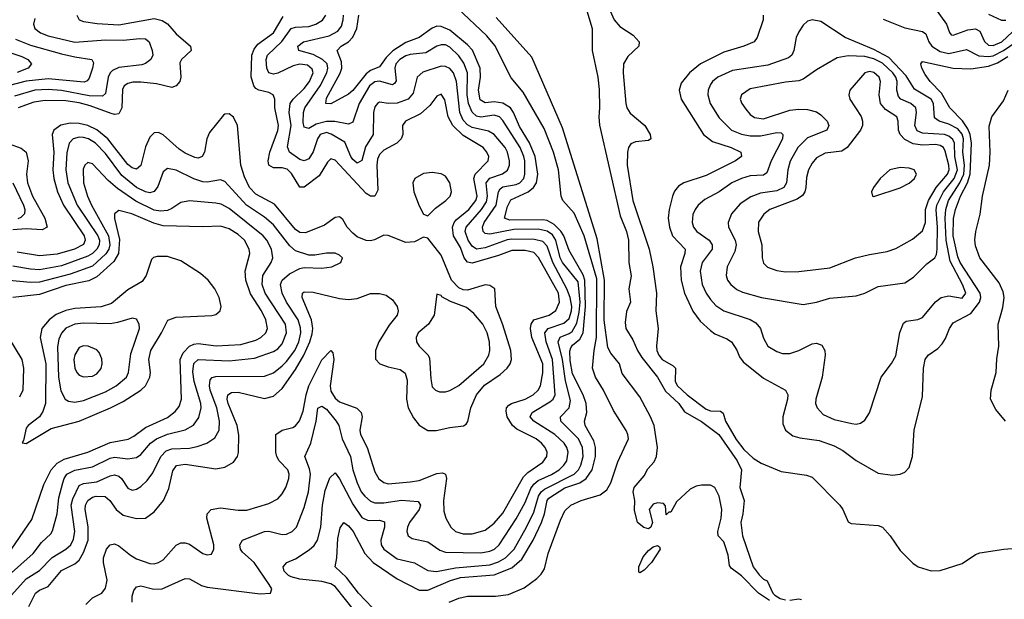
# Model space of a CAD drawing. Header units: inches. Extents: x 501365 to 657855, y 482276 to 547543.
# Tile 25 of 256: x 521781 to 526241, y 491282 to 493910. Entities that reach past the tile are written whole.
import ezdxf

# ---------------------------------------------------------------- set-up
doc = ezdxf.new("R2010")
doc.units = ezdxf.units.IN
doc.header["$MEASUREMENT"] = 0
doc.layers.add('A5429', color=7, linetype='Continuous')

msp = doc.modelspace()

# ---------------------------------------------------------------- linework, layer by layer
at = {"layer": 'A5429', "color": 5}
for points, elevation in [([(524322.6, 494042.6), (524373.8, 493870), (524374, 493770), (524399.5, 493650), (524405.8, 493594.2), (524407.7, 493510), (524404, 493470), (524407.5, 493432.5), (524500.3, 493020.3), (524529.1, 492950), (524539, 492910), (524540.3, 492810), (524551.4, 492748.6), (524540.2, 492690), (524547.3, 492630), (524530, 492588), (524523.1, 492536.9), (524526, 492510), (524558.5, 492458.5), (524579.6, 492410), (524598.8, 492378.8), (524670.1, 492290.1), (524706.2, 492226.2), (524766, 492170), (524792.1, 492132.1), (524870, 492088.3), (524947.6, 492030), (525031.2, 491910), (525050.2, 491870), (525043.2, 491790), (525062.6, 491730), (525057.3, 491670), (525047.9, 491630), (525055.3, 491570), (525103.2, 491430), (525130, 491393.4), (525150, 491374), (525166.1, 491366.1), (525193.1, 491310), (525201.6, 491301.6), (525226.4, 491286.4), (525250, 491280.6)], 1660), ([(524430.1, 494010), (524474.2, 493910), (524498.9, 493878.9), (524559.5, 493839.5), (524587.1, 493810), (524586.2, 493790), (524536.1, 493743.9), (524516.6, 493710), (524513.9, 493670), (524527.3, 493530), (524531.6, 493510), (524546, 493486), (524613.2, 493430), (524636.3, 493390), (524639.6, 493370), (524630, 493362), (524570, 493356.4), (524550, 493347.3), (524538.4, 493330), (524533.6, 493310), (524533, 493250), (524558.3, 493090), (524631.9, 492870), (524649, 492789), (524665.7, 492670), (524662.9, 492590), (524673.3, 492510), (524665.1, 492430), (524667.5, 492410), (524675.5, 492390), (524690.8, 492370), (524740.9, 492340.9), (524751.8, 492330), (524749.7, 492270), (524760.8, 492250), (524803.9, 492210), (524890, 492144.9), (524910, 492136.5), (524955.2, 492135.2), (524966.8, 492126.8), (524978.1, 492090), (525026.7, 492006.7), (525060.9, 491960.9), (525102.7, 491922.7), (525140.4, 491900.4), (525230, 491861.4), (525345, 491845), (525370, 491836.6), (525496.2, 491710), (525510.1, 491690), (525533.5, 491633.5), (525546.7, 491626.7), (525670, 491616.6), (525690, 491608.8), (525724.5, 491570), (525770, 491503.2), (525826.3, 491446.3), (525850.3, 491430), (525910, 491411.9), (525950, 491412.9), (526050, 491445), (526110, 491485.4), (526130, 491493.7), (526239.5, 491510), (526370, 491519.7)], 1680), ([(523725.9, 491270), (523770, 491287.6), (523810, 491296), (523936.3, 491296.3), (523995.8, 491304.2), (524065.5, 491334.5), (524123.2, 491376.8), (524143.1, 491396.9), (524158.7, 491421.3), (524175.2, 491490), (524230, 491641.1), (524250, 491684.2), (524277.2, 491710), (524324.5, 491730), (524410, 491756.2), (524440.5, 491779.5), (524459.4, 491810), (524490, 491906.1), (524538.8, 492010), (524536.2, 492030), (524527.7, 492047.7), (524470, 492137.9), (524425.7, 492230), (524389.2, 492290), (524374.9, 492330), (524382.8, 492410), (524394.4, 492470), (524395.2, 492735.2), (524338.1, 492930), (524292.5, 493032.5), (524241.2, 493090), (524233.7, 493110), (524221.2, 493230), (524198.8, 493310), (524157.2, 493417.2), (524061.8, 493581.8), (524006.7, 493646.7), (523933.1, 493793.1), (523896.7, 493836.7), (523763.2, 493963.2)], 1680), ([(525925.5, 493965.5), (525979.6, 493890), (525992.2, 493852.2), (526001.1, 493841.1), (526010, 493839.6), (526076.3, 493863.7), (526110, 493869.1), (526130, 493857.7), (526150.7, 493810.7), (526170, 493795), (526190, 493792.5), (526229.4, 493810), (526302.5, 493877.5)], 1760), ([(521850, 493915.3), (521842.7, 493890), (521850, 493870.4), (521875.2, 493850), (521910, 493836.6), (522030, 493809), (522170, 493818.3), (522250, 493817), (522325.6, 493825.6), (522350, 493823.2), (522367.9, 493810), (522381.2, 493770), (522383.2, 493750), (522374.9, 493730), (522350, 493711.6), (522333.8, 493706.2), (522230, 493693.9), (522200.9, 493679.1), (522190.7, 493669.3), (522181.6, 493650), (522170, 493576), (522156.2, 493563.8), (522095.4, 493564.6), (521970, 493589.7), (521910, 493593.8), (521849.8, 493590.2), (521756.7, 493563.3)], 1760), ([(522039.1, 493930), (522050.2, 493910.2), (522070, 493902.7), (522132.3, 493892.3), (522230, 493886.7), (522390, 493915), (522426.2, 493906.2), (522450.7, 493890.7), (522490, 493845.3), (522554.7, 493790), (522557.7, 493770), (522513.7, 493730), (522505.5, 493714.5), (522510.7, 493650), (522505.5, 493630), (522490, 493609.8), (522470, 493603.2), (522399.9, 493619.9), (522330, 493627.2), (522293.9, 493626.2), (522270, 493620.4), (522254.6, 493610), (522246.2, 493593.8), (522243.1, 493510), (522230, 493483.2), (522210, 493480.9), (522195.2, 493484.8), (522099.9, 493519.9), (522050, 493532.6), (521990, 493542.1), (521896.1, 493543.9), (521844.2, 493535.8), (521774.4, 493510)], 1780), ([(522081, 491259), (522110, 491289), (522152.2, 491310), (522170, 491333.1), (522176.5, 491370), (522160.5, 491450), (522160.3, 491470), (522174.2, 491510), (522190, 491528.8), (522210, 491533.9), (522230, 491524.6), (522282, 491482), (522310, 491466), (522370, 491445), (522390, 491443.9), (522410, 491449.5), (522430, 491461.9), (522490, 491528.6), (522510, 491538.8), (522530, 491539.2), (522550, 491532.2), (522610, 491490.2), (522630, 491483.9), (522650, 491487.6), (522660.8, 491510), (522660.6, 491530), (522629, 491651), (522629.5, 491670.5), (522648.7, 491690), (522690, 491696.5), (522770, 491686), (522810, 491686.9), (522910, 491716.6), (522950, 491738.4), (522970, 491760.2), (522986.5, 491790), (522999.6, 491830), (523001.1, 491850), (522995.7, 491870), (522956.7, 491910), (522945.6, 491930), (522941.7, 491950), (522941.5, 492030), (522969.7, 492050), (523018.1, 492061.9), (523030.6, 492069.4), (523048.2, 492091.8), (523064.6, 492135.4), (523078, 492210), (523090.2, 492250), (523150, 492367.9), (523190, 492411), (523199.2, 492399.2), (523203.7, 492370), (523187.9, 492250), (523190, 492226.2), (523210, 492194), (523230, 492178), (523308.3, 492148.3), (523327.8, 492130), (523332.2, 492110), (523322.2, 492050), (523324, 492030), (523354.4, 491970), (523390, 491860.3), (523408.4, 491828.4), (523430, 491811.7), (523450, 491806.2), (523550, 491814.4), (523590, 491821.1), (523670, 491852.5), (523696.4, 491856.4), (523709.5, 491849.5), (523713.8, 491830), (523700.4, 491730), (523702.1, 491682.1), (523710.9, 491650), (523733.5, 491610), (523754.6, 491590), (523790, 491579.6), (523830, 491579.4), (523890, 491596.6), (523930, 491628.4), (523970, 491672.5), (524062.7, 491837.3), (524082.7, 491857.3), (524150, 491904.8), (524169.2, 491930), (524169.9, 491950), (524161.8, 491970), (524144.5, 491990), (524119.9, 492010), (524033.4, 492053.4), (524013.8, 492070), (523989.2, 492110), (523984, 492136), (523985.6, 492150), (523996.9, 492163.1), (524009.1, 492170.9), (524070, 492190.1), (524107.1, 492210), (524128.8, 492230), (524139.5, 492250), (524151.1, 492308.9), (524151.3, 492350), (524101.2, 492470), (524094.5, 492510), (524097.2, 492530), (524110.5, 492549.5), (524178.7, 492570), (524210, 492592), (524226.1, 492630), (524221.4, 492670), (524131.4, 492831.4), (524110, 492854), (524070, 492863.6), (524010, 492863.7), (523950, 492840.9), (523830, 492806.7), (523810, 492810.3), (523793.7, 492830), (523777.1, 492877.1), (523746.3, 492930), (523741.5, 492970), (523748.2, 492990), (523757.8, 493002.2), (523815.2, 493050), (523846.8, 493090), (523852.4, 493110), (523838.7, 493190), (523843.7, 493210), (523902.3, 493270), (523905.3, 493290), (523897.5, 493310), (523880.5, 493330), (523790, 493385), (523743, 493430), (523722, 493470), (523706.3, 493546.4), (523690, 493571.8), (523670, 493564), (523638.9, 493521.1), (523596.8, 493483.2), (523528, 493450), (523514.7, 493430), (523515.7, 493390), (523508.2, 493370), (523488.8, 493350), (523430, 493318.8), (523410, 493299.2), (523401.7, 493278.3), (523398.2, 493250), (523402.5, 493137.5), (523390, 493110.8), (523370, 493109.9), (523350, 493121.9), (523210, 493273.3), (523190, 493279.8), (523175.6, 493264.4), (523137.9, 493202.1), (523070, 493151.6), (523050, 493151.2), (523012.7, 493212.7), (522992.1, 493232.1), (522970, 493237.9), (522930, 493238.7), (522909.9, 493250), (522906.8, 493270), (522914.1, 493310), (522950, 493408.4), (522953.2, 493430), (522936.4, 493510), (522936, 493550), (522928.9, 493570), (522910, 493579.9), (522864.8, 493590), (522850, 493598.1), (522841.1, 493610), (522828.6, 493651.4), (522832.4, 493750), (522843.2, 493776.8), (522860.3, 493799.7), (522930, 493850.1), (522974.7, 493925.3)], 1780), ([(522289.8, 491270), (522290, 491296), (522298.2, 491321.8), (522310, 491338.3), (522330, 491342.9), (522388.1, 491328.1), (522426, 491330), (522530, 491376.5), (522550, 491375.2), (522604.8, 491344.8), (522630, 491337.5), (522870, 491307.5), (522917.2, 491310), (522922.6, 491330), (522910.6, 491350), (522842.6, 491450), (522790, 491496.4), (522781, 491510), (522777.4, 491530), (522790, 491550.2), (522890, 491589.4), (522910, 491591.6), (522970, 491576.8), (522990, 491578.5), (523014.8, 491590), (523034.8, 491610), (523070, 491698), (523089.1, 491770), (523097.4, 491850), (523093.9, 491873.9), (523073, 491930), (523099.4, 491990), (523123.7, 492090), (523130.6, 492149.4), (523150, 492158.1), (523170, 492144.8), (523214.9, 492090), (523225.8, 492070), (523242, 492010), (523279.7, 491930), (523290, 491868.8), (523308.9, 491810), (523327.2, 491770), (523343.9, 491750), (523370, 491726.8), (523390, 491719.7), (523430, 491720.1), (523510, 491732.3), (523586.3, 491726.3), (523596.8, 491710), (523590.7, 491690), (523545.9, 491630), (523537.6, 491610), (523535, 491590), (523541.3, 491570), (523558.7, 491558.7), (523630, 491542.6), (523684.7, 491504.7), (523710, 491496.1), (523870, 491493.8), (523910, 491500.5), (523931.2, 491510), (523952.3, 491530), (524030, 491646.8), (524070, 491721.5), (524095.7, 491784.3), (524110, 491805), (524130, 491820.5), (524190, 491847.9), (524223.9, 491870), (524245.8, 491890), (524258.9, 491910), (524265, 491950), (524259.3, 491970), (524246.9, 491990), (524205.7, 492030), (524109.8, 492090), (524093.6, 492110), (524102.4, 492130), (524182.2, 492177.8), (524196.7, 492190), (524206.3, 492210), (524194.4, 492370), (524166.1, 492450), (524159, 492490), (524175, 492510), (524246, 492534), (524270, 492556.1), (524280.9, 492590), (524282.2, 492610), (524274.1, 492650), (524259, 492690), (524196.2, 492810), (524170, 492883), (524150, 492904.3), (524113.3, 492913.3), (524010, 492915.1), (523988.6, 492911.4), (523890, 492875.6), (523850, 492869.6), (523830, 492882.8), (523813.1, 492910), (523799.1, 492950), (523803.6, 492970), (523872.2, 493050), (523894.9, 493085.1), (523900.4, 493110), (523894.3, 493170), (523910, 493191.4), (523968.1, 493211.9), (523990, 493227.8), (523998.9, 493250), (524000.3, 493270), (523991, 493310), (523979.5, 493330), (523930.2, 493390.2), (523904.4, 493404.4), (523830, 493421.6), (523810, 493434.2), (523790, 493454.9), (523775.2, 493490), (523758.9, 493630), (523746.4, 493670), (523729.2, 493689.2), (523710, 493697.3), (523690, 493699), (523607.4, 493672.6), (523581.7, 493650), (523563.5, 493576.5), (523541, 493550), (523490, 493532.2), (523450.8, 493530.8), (523410, 493536.2), (523401.8, 493530), (523390, 493515.1), (523384.2, 493490), (523382, 493390), (523346.6, 493333.4), (523330, 493271.5), (523310, 493260.2), (523290, 493276.3), (523281.5, 493290), (523254.3, 493354.3), (523191.9, 493391.9), (523170, 493398.8), (523142.6, 493390), (523130.4, 493370), (523109.6, 493310.4), (523090, 493279.2), (523070, 493269.9), (523050, 493275.8), (523002.3, 493310), (522993.6, 493333.6), (523009.9, 493430), (523001.2, 493490), (523006.5, 493530), (523019.5, 493550), (523070, 493598.6), (523094.1, 493630), (523109.5, 493670), (523105.4, 493685.4), (523083.8, 493703.8), (523050, 493709), (523019.1, 493700.9), (522950, 493667.8), (522930, 493663.4), (522909.6, 493669.6), (522900.4, 493690), (522897.3, 493730), (522903.7, 493750), (522968.7, 493811.3), (523010, 493870.1), (523030, 493876.7), (523090, 493879.7), (523122, 493890), (523152.5, 493907.5), (523167.1, 493930)], 1760), ([(523297.9, 491230), (523210, 491341.1), (523190, 491352.6), (523150, 491362.8), (523050, 491374), (523010, 491384.3), (522998.4, 491390), (522979, 491410), (522974.2, 491430), (522990.6, 491449.4), (523030, 491466.7), (523092.8, 491507.2), (523114, 491526), (523129.4, 491550), (523144.6, 491610), (523152.1, 491710), (523164.6, 491775.4), (523186.4, 491833.6), (523210, 491856.4), (523230, 491828.3), (523290, 491713.4), (523330, 491654), (523359.6, 491639.6), (523410, 491640.6), (523433.6, 491633.6), (523433.8, 491610), (523417.2, 491550), (523418.9, 491530), (523430, 491509.4), (523490, 491466.1), (523570, 491448.3), (523630, 491412.4), (523669.2, 491409.2), (523754.6, 491425.4), (523910, 491438.4), (523950, 491452.2), (523981.9, 491470), (524020.1, 491510), (524076.1, 491610), (524110, 491677.3), (524131.2, 491750), (524142.9, 491770), (524158.3, 491781.7), (524292.5, 491850), (524311.7, 491870), (524322.5, 491890), (524332.7, 491930), (524330.9, 491970), (524311.7, 492010), (524231.6, 492090), (524231.2, 492110), (524270.3, 492150), (524275.9, 492184.2), (524253.1, 492273.1), (524239, 492370), (524219.4, 492450), (524228.9, 492471.1), (524270, 492487.4), (524282.9, 492497.1), (524304.9, 492535.1), (524315.9, 492584.1), (524319.2, 492630), (524310, 492721.2), (524240.2, 492810), (524229.4, 492830), (524209.5, 492910), (524194.2, 492934.2), (524170.9, 492950.9), (524130, 492960.5), (524018.6, 492958.6), (523910, 492937.9), (523890, 492941.2), (523879.6, 492950), (523877.4, 492970), (523885.2, 492990), (523939.6, 493070), (523950, 493130), (523957.2, 493142.8), (523970, 493152.7), (524030, 493163.1), (524046.8, 493170), (524063.9, 493190), (524069.6, 493210.4), (524068.7, 493270), (524065.2, 493290), (524048.1, 493330), (523970, 493453.5), (523954, 493470), (523930, 493476.8), (523870, 493468.7), (523850, 493473.5), (523830, 493490.5), (523814.6, 493530), (523808.4, 493570), (523808.8, 493670), (523793.1, 493713.1), (523770, 493747), (523730, 493785.6), (523710, 493795.8), (523690, 493796.6), (523670, 493789.9), (523620.3, 493759.7), (523550, 493752.7), (523530, 493745.6), (523503.1, 493730), (523485.4, 493710), (523479.9, 493690), (523486.4, 493633.6), (523478.9, 493621.1), (523470, 493614.7), (523410, 493631), (523390, 493628.3), (523365, 493610), (523318.7, 493530), (523290, 493445.2), (523270, 493436.2), (523208.8, 493448.8), (523170, 493448.5), (523124.2, 493435.8), (523090, 493417.1), (523070, 493422.3), (523064.7, 493444.7), (523066, 493490), (523071.9, 493510), (523142.3, 493610), (523172.3, 493670), (523177.1, 493690), (523173, 493710), (523152.8, 493730), (523110, 493752.5), (523044.8, 493770), (523040.5, 493790), (523066.2, 493810), (523183, 493837), (523222.5, 493857.5), (523239.2, 493880.8), (523246.3, 493910), (523248, 493930)], 1740), ([(523410.3, 491210), (523315, 491310), (523260.6, 491380.6), (523209.8, 491430), (523217.2, 491470), (523221.7, 491558.3), (523232.8, 491607.2), (523249.6, 491630), (523270, 491615.9), (523291.7, 491590), (523344, 491490), (523381.6, 491450), (523490, 491375.1), (523590, 491323.6), (523630, 491323.2), (523732.1, 491367.9), (523778.1, 491381.9), (523930, 491392.7), (524010, 491425.8), (524054.9, 491465.1), (524106.7, 491550), (524144.3, 491630), (524158.7, 491670), (524170.3, 491729.7), (524178.4, 491741.5), (524250, 491787.3), (524317.7, 491810), (524347.5, 491830), (524374, 491870), (524388.9, 491930), (524389.2, 491970), (524381.5, 492001.5), (524341.8, 492070), (524339.4, 492090), (524350.6, 492130), (524346.7, 492170), (524333.7, 492210), (524285.2, 492305.2), (524274.7, 492365.3), (524273.2, 492406.8), (524276.9, 492423.1), (524285, 492435), (524317.8, 492462.2), (524332.9, 492490), (524344.2, 492610), (524341.5, 492730), (524333.1, 492753.1), (524270, 492864.1), (524245, 492930), (524231.7, 492951.7), (524201.9, 492981.9), (524170, 492999.6), (524150, 493002.5), (524001.6, 493001.6), (523976.8, 493010), (523990, 493063.2), (524006.2, 493093.8), (524084.2, 493130), (524108.6, 493150), (524121.2, 493170), (524127.3, 493210), (524115.8, 493290), (524090, 493351.3), (524045.5, 493425.5), (524017.6, 493490), (524003.4, 493510), (523970, 493531.2), (523930, 493537.1), (523890, 493533.7), (523867.2, 493547.2), (523858.5, 493590), (523868.2, 493650), (523867.3, 493690), (523832.2, 493772.2), (523810, 493796.7), (523730, 493862.9), (523690, 493879.2), (523670, 493880.9), (523650, 493872.2), (523590, 493828.7), (523530, 493807.3), (523471.5, 493768.5), (523440.5, 493739.5), (523410, 493696.6), (523370, 493679.6), (523350, 493664.6), (523290, 493589), (523270, 493571.9), (523190, 493528), (523168.3, 493530), (523170, 493554.2), (523231.8, 493668.2), (523239.5, 493690), (523238.9, 493718.9), (523218.4, 493770), (523237.7, 493790), (523270.2, 493809.8), (523290, 493831.2), (523308.6, 493870), (523316.6, 493930)], 1720), ([(525177.5, 491277.5), (525127, 491310), (525050, 491388.2), (525003.1, 491423.1), (524995.8, 491435.8), (524990, 491482), (524975.6, 491530), (524970, 491543.7), (524945.1, 491570), (524942.9, 491590), (524959, 491650), (524960.9, 491690), (524950, 491749.6), (524929.7, 491789.7), (524910, 491799.3), (524870, 491800.5), (524844.7, 491795.3), (524818.4, 491781.6), (524756, 491724), (524730, 491678), (524722, 491678), (524710, 491666), (524707, 491707), (524697.2, 491717.2), (524670, 491720.4), (524650, 491713.5), (524632.9, 491690), (524647.9, 491630), (524640.3, 491610), (524630, 491602.7), (524608, 491608), (524579.7, 491630), (524565.9, 491685.9), (524567.8, 491730), (524559.6, 491770), (524564.7, 491790), (524610, 491842.4), (524626.1, 491873.9), (524654.5, 491905.5), (524665.6, 491930), (524669.9, 491970), (524655.3, 492070), (524639, 492110), (524590, 492200.5), (524510, 492306), (524497.4, 492350), (524458, 492398), (524444.4, 492424.4), (524428, 492548), (524430.2, 492730), (524397.2, 492917.2), (524239.4, 493419.4), (524100.3, 493740.3), (523939.8, 493919.8)], 1660), ([(525148.9, 493930), (525149.2, 493910), (525121, 493830), (525107.4, 493810), (525061.3, 493790), (524970, 493762.9), (524865.5, 493710), (524814.8, 493670), (524777.4, 493622.6), (524768.5, 493590), (524777, 493550), (524879, 493390), (524918.5, 493358.5), (525004, 493330), (525047.6, 493310), (525050.3, 493290), (525023.2, 493270), (524890, 493203.4), (524789.3, 493170.7), (524764.9, 493155.1), (524746.8, 493133.3), (524737.8, 493110), (524722.2, 493050), (524717.9, 493010), (524724.5, 492970), (524738.5, 492930), (524795, 492870), (524793.7, 492850), (524774.4, 492790), (524777.5, 492730), (524792.6, 492670), (524829.4, 492589.4), (524863.4, 492543.4), (524910, 492500.9), (524930, 492486), (524984, 492464), (525005.5, 492450), (525030, 492412), (525041.3, 492381.3), (525058.7, 492358.7), (525150, 492284.4), (525250.3, 492230), (525260.2, 492210), (525259.1, 492190), (525238, 492110), (525237.7, 492077.7), (525249.5, 492049.5), (525283.4, 492023.4), (525314.6, 492014.6), (525401.7, 492001.7), (525470, 491978.4), (525510, 491956.6), (525570, 491911.8), (525670, 491855), (525734.4, 491845.6), (525770, 491849.2), (525790, 491858.3), (525810, 491880.4), (525824.7, 491930), (525833, 492050), (525870, 492202), (525874.8, 492330), (525882.5, 492370), (525896.4, 492390), (525939.9, 492420.1), (525959.9, 492440.1), (525974.9, 492465.1), (525992.3, 492510), (526010, 492535.4), (526090, 492578.1), (526129.4, 492630), (526135.5, 492650), (526132.4, 492670), (526040.9, 492810), (526030, 492835), (526009.2, 492930), (526010.9, 493009.1), (526020, 493050), (526043.3, 493110), (526073.8, 493170), (526085.9, 493210), (526092.4, 493350), (526086.8, 493390), (526075.9, 493415.9), (526051.7, 493451.7), (525994.9, 493510), (525956.4, 493576.4), (525904.7, 493630), (525881.9, 493661.9), (525867.3, 493690), (525862.5, 493710), (525870, 493720.9), (526010, 493690.1), (526090, 493687.1), (526170, 493699.2), (526210, 493714.7), (526257.4, 493742.6)], 1720), ([(525691.8, 493911.8), (525790, 493872.6), (525870, 493856.6), (525885.3, 493845.3), (525899.1, 493810), (525912.9, 493790), (525950, 493765.8), (525990, 493757.2), (526070, 493775.5), (526125.7, 493745.7), (526170, 493742.6), (526190, 493746.8), (526237.6, 493770), (526295.4, 493810)], 1740), ([(526170, 493934.5), (526228.2, 493908.2), (526247.9, 493907.9)], 1780), ([(521762.3, 493822.3), (521830, 493795.4), (521970, 493755.6), (522030, 493741.2), (522108, 493730), (522114.9, 493714.9), (522110.2, 493690.2), (522095, 493645), (522086.5, 493633.5), (522072.8, 493627.2), (521910, 493641.8), (521810, 493631.4), (521729.2, 493610.8)], 1740), ([(521680.2, 493780.2), (521790, 493743.8), (521816.9, 493730), (521834.7, 493710), (521819.7, 493690), (521770, 493671.4)], 1720), ([(526247.1, 492090), (526202.4, 492142.4), (526178.6, 492190), (526181.6, 492230), (526204.8, 492310), (526207.6, 492372.4), (526216.5, 492430), (526213.7, 492530), (526234.2, 492605.8), (526240.1, 492650), (526236.1, 492676.1), (526217.2, 492717.2), (526129.9, 492830), (526110, 492885.4), (526107.6, 492912.4), (526111.5, 492950), (526131.5, 493028.5), (526142.4, 493110), (526174, 493250), (526177.1, 493310), (526172.1, 493427.9), (526185.1, 493470), (526237.7, 493542.3), (526258.9, 493590)], 1680), ([(521822.3, 491250), (521852.6, 491310), (521870, 491323.3), (521910, 491340.9), (521970, 491413.8), (522030, 491443.7), (522050, 491460.6), (522070, 491495.1), (522090.5, 491550), (522090.6, 491610.6), (522077.3, 491690), (522079.5, 491710), (522089.2, 491730.8), (522110, 491745.9), (522127.3, 491750), (522168.1, 491748.1), (522188.7, 491730), (522217.1, 491690), (522250, 491664.3), (522310, 491648.8), (522350, 491650.1), (522390, 491679.1), (522432.9, 491730), (522455.8, 491784.2), (522474.7, 491865.3), (522491.2, 491888.8), (522530, 491894.9), (522670, 491874.5), (522710, 491882.1), (522750, 491903.8), (522767.6, 491930), (522772.2, 491947.8), (522773.1, 492026.9), (522765.2, 492070), (522725.2, 492170), (522720.3, 492190), (522723, 492210), (522740.4, 492219.6), (522770, 492221.4), (522890, 492193.4), (522930, 492203.6), (522970, 492238), (523030, 492324.4), (523067.6, 492390), (523095.4, 492450), (523106, 492486), (523108.9, 492510), (523102.9, 492550), (523060.4, 492650), (523062.5, 492670), (523070, 492676.1), (523110, 492675.1), (523230, 492646), (523270, 492641), (523310, 492646), (523370, 492668.6), (523410, 492669.4), (523441.6, 492661.6), (523470, 492640.8), (523491, 492610), (523495.2, 492590), (523490.2, 492570), (523454.5, 492525.5), (523407.7, 492450), (523392.9, 492410), (523391.9, 492371.9), (523412.2, 492350), (523450, 492336.3), (523504.3, 492324.3), (523527.5, 492307.5), (523535.9, 492275.9), (523532.7, 492190), (523540.4, 492150), (523564.5, 492104.5), (523590, 492072.4), (523630, 492048.3), (523667.5, 492047.5), (523730, 492062.1), (523790.8, 492069.2), (523803.7, 492076.3), (523811.6, 492088.4), (523824.2, 492150), (523850.8, 492210), (523886.8, 492253.2), (523957.7, 492302.3), (523989, 492331), (524002.5, 492350), (524009.4, 492370), (524006.3, 492410), (523970, 492526.6), (523937.6, 492610), (523933.5, 492690), (523910, 492704.4), (523890, 492707.9), (523810, 492683.5), (523790, 492685.7), (523770, 492694.8), (523736.7, 492730), (523690, 492842.2), (523630, 492920.4), (523610, 492924.2), (523570, 492903), (523530, 492899.9), (523450, 492932.1), (523430, 492933.3), (523387.7, 492912.3), (523370, 492907.3), (523350, 492908.4), (523310, 492925.8), (523290, 492942.2), (523264.3, 492970), (523244.2, 493004.2), (523230, 493016.8), (523210, 493013.8), (523160.9, 492979.1), (523075.9, 492944.1), (523050, 492945.6), (523030, 492959.7), (522934.4, 493074.4), (522850, 493118.5), (522822, 493150), (522798.4, 493198.4), (522782.2, 493250), (522766.9, 493430), (522750, 493468.4), (522730, 493483.5), (522710, 493481.7), (522703.4, 493476.6), (522641, 493399), (522628.7, 493370), (522618.7, 493310), (522607, 493290), (522590, 493282.7), (522574.4, 493285.6), (522530, 493304.7), (522503.1, 493323.1), (522430, 493388.7), (522410, 493398.9), (522390, 493397.7), (522370, 493377.1), (522350, 493334.2), (522330, 493248.5), (522310, 493231.8), (522290, 493238.3), (522270, 493253.7), (522179.9, 493370), (522130, 493411.3), (522090, 493430.4), (522050, 493439.6), (522010, 493441), (521967.4, 493432.6), (521936, 493410), (521928.3, 493390), (521935.9, 493310), (521930.9, 493230), (521935.9, 493190), (521952.1, 493130), (521978.8, 493070), (522072.5, 492930), (522077.4, 492910), (522069.1, 492890.9), (522029.4, 492870), (521950, 492846.7), (521870, 492839.5), (521770, 492856.8)], 1820), ([(521730, 491285.9), (521810, 491375.5), (521870, 491413.5), (521927.6, 491472.4), (521989.9, 491510), (522012.1, 491530), (522025.1, 491554.9), (522031.3, 491590), (522013.9, 491710), (522021.3, 491738.7), (522050, 491797.9), (522070, 491808.1), (522130, 491815.5), (522190, 491842.2), (522210, 491846.7), (522230, 491841), (522242.1, 491830), (522270, 491786), (522290, 491777.1), (522310, 491782.2), (522330, 491793.5), (522358.5, 491821.5), (522383.4, 491856.6), (522420.7, 491930), (522444.8, 491955.2), (522470, 491965.3), (522550, 491967.7), (522585.4, 491974.6), (522629.1, 491990.9), (522665, 492015), (522684.7, 492050), (522686.4, 492090), (522673.4, 492150), (522643.9, 492230), (522640.1, 492250), (522643.1, 492276.9), (522652.3, 492287.7), (522670, 492292.2), (522890, 492293.7), (522930, 492308.5), (522970, 492341.3), (522990, 492360.1), (523026.6, 492410), (523045.5, 492450), (523054.2, 492490), (523053.2, 492513.2), (523041.6, 492550), (522989.6, 492630), (522969.5, 492670), (522961.7, 492710), (522970.3, 492729.7), (523002.7, 492757.3), (523050, 492782.7), (523070, 492787), (523150, 492783.6), (523195.3, 492790), (523236, 492810), (523242.7, 492830), (523230, 492842.7), (523210, 492851), (523170, 492851.9), (523117.4, 492842.6), (523090, 492843.1), (523030, 492862.4), (523005, 492885), (522930, 492980.4), (522890, 493014.5), (522808.2, 493070), (522710, 493176.5), (522690, 493184.1), (522630, 493173.7), (522610, 493174.8), (522570, 493189), (522490, 493228.1), (522450, 493235.3), (522430, 493219.7), (522406.3, 493153.7), (522390, 493130.6), (522370, 493125.2), (522350, 493129.2), (522310, 493149.9), (522243.3, 493203.3), (522170, 493303.5), (522124.8, 493350), (522092.6, 493370), (522070, 493376.5), (522050, 493377.6), (522023.2, 493370), (522005.3, 493350), (521993.9, 493306.1), (521990.4, 493230), (521999.1, 493170), (522040.6, 493070), (522134.8, 492930), (522141.8, 492910), (522140.7, 492890), (522130.9, 492870), (522110, 492849.7), (522090, 492838.2), (521970, 492794.4), (521870, 492776.1), (521830, 492778.8), (521750, 492793.5)], 1840), ([(521728.5, 493348.5), (521787.9, 493327.9), (521810.1, 493310), (521819.8, 493270), (521812, 493210), (521816.7, 493170), (521839.2, 493110), (521894.7, 493010), (521905, 492970), (521882.9, 492957.1), (521810, 492962.2), (521750, 492956.9)], 1780), ([(521730, 491390.1), (521842.2, 491490), (521879.8, 491540.2), (521921.1, 491578.9), (521930, 491593.4), (521950.3, 491669.7), (521957.7, 491742.3), (521975.5, 491810), (521981.6, 491830), (521994.9, 491850), (522030, 491868.4), (522110, 491882.4), (522190, 491921.6), (522210, 491926.4), (522270, 491919.2), (522310, 491925.3), (522330, 491938.9), (522373.7, 491990), (522400.5, 492010), (522450, 492031.6), (522530, 492050.6), (522567.4, 492072.6), (522592.6, 492107.4), (522603.3, 492150), (522601.4, 492170), (522571.7, 492270), (522565.8, 492314.2), (522569.2, 492350.8), (522590, 492369.6), (522730, 492363.8), (522844.2, 492375.8), (522930, 492405.4), (522950, 492418.6), (522970, 492440.8), (522989.1, 492490), (522985.3, 492530), (522892.6, 492670), (522879.2, 492710), (522882.4, 492750), (522920.5, 492810), (522927.6, 492830), (522921.5, 492870), (522899.7, 492910), (522883, 492930), (522730, 493054.7), (522693.5, 493073.5), (522670, 493079), (522550, 493089.3), (522510, 493081.8), (522470, 493053.6), (522450, 493045.6), (522418, 493042), (522390, 493046.8), (522307.2, 493087.2), (522224.3, 493144.3), (522181.1, 493181.1), (522110, 493256.8), (522090, 493262.4), (522075.3, 493250), (522068.2, 493231.8), (522069.7, 493170), (522087.6, 493110), (522105.6, 493070), (522183.8, 492930), (522189.4, 492890), (522184.1, 492870), (522171.2, 492848.8), (522110, 492792.8), (522010, 492756.1), (521870, 492720.9), (521830, 492718.9), (521732.7, 492727.3)], 1860), ([(521749.1, 493170), (521797.5, 493070), (521803.8, 493050), (521802.7, 493030), (521786.4, 493013.6), (521772.9, 493007.1)], 1760), ([(521744.4, 491510), (521835.4, 491644.6), (521890, 491803.5), (521923.2, 491870), (521950, 491899.7), (521982.5, 491917.5), (522088.9, 491950), (522190, 491993.3), (522271.7, 492008.3), (522297.9, 492022.1), (522350, 492061.2), (522450, 492107.2), (522485.6, 492134.4), (522503, 492157), (522513.8, 492190), (522507.2, 492370), (522520.8, 492399.2), (522550, 492429.7), (522570, 492439.1), (522590, 492442.1), (522671.3, 492431.3), (522783.1, 492436.9), (522850, 492456.9), (522873.6, 492470), (522895.2, 492490), (522902.9, 492510), (522895.1, 492550), (522876.5, 492590), (522826.9, 492666.9), (522805, 492730), (522802.8, 492770), (522822.8, 492850), (522820.8, 492870), (522798.5, 492910), (522770, 492936.9), (522730, 492962.1), (522690, 492973.9), (522610, 492971.1), (522430, 492976.2), (522388.3, 492988.3), (522289.5, 493030.4), (522230, 493045), (522210.2, 493029.8), (522210.8, 493009.2), (522233.2, 492913.2), (522228.1, 492850), (522206.7, 492813.3), (522130, 492744), (522093.6, 492726.4), (521990, 492704.6), (521870, 492664.4), (521750.3, 492650)], 1880), ([(521730.7, 492470), (521790.3, 492370), (521797.9, 492330), (521795.2, 492230), (521780.5, 492199.5)], 1880), ([(525270, 491278.6), (525310, 491285.3), (525321.7, 491281.7)], 1660)]:
    msp.add_lwpolyline(points, dxfattribs=dict(at, elevation=elevation))
for points, elevation in [([(525370, 493909.7), (525350, 493904), (525330, 493884.7), (525310, 493855.1), (525298, 493830), (525288.2, 493770), (525278, 493750), (525262.8, 493737.2), (525170, 493704.5), (525010, 493679.7), (524943.5, 493650), (524918.6, 493630), (524910, 493616.8), (524900.1, 493590), (524898.2, 493570), (524908.9, 493530), (524950, 493464.7), (525005.8, 493410), (525050, 493390.5), (525090, 493382.9), (525136.1, 493383.9), (525210, 493398.2), (525230, 493396.5), (525237.6, 493390), (525236.2, 493370), (525185.4, 493270), (525164.6, 493215.4), (525150, 493205.3), (525090, 493202.3), (525050, 493190.4), (525006.4, 493170), (524950, 493129.2), (524884.6, 493095.4), (524854.7, 493070), (524840.9, 493050), (524830, 493026.6), (524826.8, 492990), (524833.1, 492970), (524848.6, 492950), (524903.9, 492910), (524918, 492890), (524917, 492870), (524872.4, 492810), (524862.9, 492770), (524872.8, 492710), (524890.5, 492670.5), (524910, 492641.4), (524935, 492615), (524970.1, 492590.1), (525090.5, 492550.5), (525115.5, 492535.5), (525135.9, 492510), (525150, 492466), (525170, 492430.3), (525210, 492406), (525236.8, 492396.8), (525270, 492396.3), (525309.6, 492410), (525370, 492441.3), (525390, 492443.6), (525414.2, 492434.2), (525427.4, 492410), (525429, 492389), (525416, 492290), (525386.8, 492190), (525386.4, 492170), (525392.7, 492150), (525420.6, 492120.6), (525470, 492098.2), (525550, 492078.9), (525570, 492076.9), (525590, 492080.9), (525610, 492094), (525630, 492128), (525682.8, 492290), (525730, 492351.8), (525750, 492386.4), (525767.6, 492492.4), (525784.9, 492535.1), (525795.9, 492544.1), (525850, 492551.2), (525870, 492560.7), (525930, 492631.1), (525955.8, 492650), (525990, 492657.8), (526050, 492648.1), (526066.1, 492670), (526051.9, 492710), (525996.1, 492816.1), (525978, 492910), (525973.4, 493010), (525976.3, 493050), (525988.8, 493090), (526040.1, 493170), (526058.1, 493210), (526060.8, 493250), (526052.7, 493310), (526057, 493370), (526050, 493391.4), (526030, 493415.2), (525990, 493437.2), (525945.8, 493450), (525925.2, 493465.2), (525920.5, 493530), (525909.1, 493550), (525835, 493595), (525796, 493656), (525718.4, 493738.4), (525650, 493775.1), (525520.7, 493830), (525410, 493902.3)], 1740), ([(525533.8, 493746.2), (525483.3, 493736.7), (525390, 493683.2), (525330, 493640.2), (525310, 493632.5), (525250, 493626.7), (525090, 493596.1), (525050.2, 493570), (525044.7, 493550), (525051.8, 493530), (525070, 493504.2), (525090, 493481), (525110, 493466.7), (525150, 493461), (525270, 493499.4), (525310, 493504.9), (525350, 493503.4), (525390, 493491.8), (525410, 493478.7), (525438.5, 493450), (525446.4, 493430), (525437.7, 493410), (525350, 493374.2), (525305.2, 493330), (525271.1, 493268.9), (525261.2, 493230), (525254.9, 493170), (525243, 493150), (525210, 493134), (525136.1, 493123.9), (525092.5, 493107.5), (525044.9, 493075.1), (525005.7, 493030), (524990.1, 492990), (524992.3, 492970), (525022.2, 492910), (525026.5, 492890), (525020, 492860), (524985.6, 492790), (524981.3, 492750), (524987.8, 492730), (525002, 492710), (525030, 492686.6), (525055, 492675), (525140.5, 492650), (525330, 492618.8), (525390, 492629.3), (525450, 492647.6), (525570, 492657.6), (525610, 492670.2), (525670, 492700.2), (525790, 492717.8), (525830, 492742.7), (525890, 492803.8), (525926.3, 492830), (525934.6, 492845.4), (525937.4, 492870), (525938.6, 492970), (525932.2, 493047.8), (525935.5, 493070), (525965, 493130), (526014.3, 493190), (526029.6, 493230), (526016.5, 493290), (526015.3, 493350), (526007.6, 493367.6), (525990, 493381.8), (525970, 493389.1), (525870, 493395.6), (525845.8, 493405.8), (525835.2, 493430), (525844, 493490), (525839.9, 493510), (525817, 493530), (525772.8, 493550), (525761.7, 493561.7), (525753.7, 493590), (525755.2, 493630), (525749.3, 493650), (525735.7, 493670), (525690, 493713.3), (525650, 493733.1), (525610, 493743.5)], 1760), ([(525630, 493674.6), (525610, 493669.8), (525541.1, 493590), (525536.9, 493570), (525541.5, 493550), (525592, 493472), (525599, 493450), (525598.6, 493430), (525590.1, 493410), (525530, 493331.3), (525505.7, 493314.3), (525430, 493305.2), (525390, 493283.7), (525370, 493260.3), (525353.7, 493230), (525345.1, 493194.9), (525342.7, 493150), (525337.5, 493130), (525326.3, 493113.7), (525303, 493097), (525179.2, 493050), (525151, 493029), (525128.1, 492991.9), (525126.1, 492950), (525142.6, 492890), (525144.1, 492830), (525150, 492807), (525168.3, 492788.3), (525210, 492773.1), (525250, 492766.7), (525310, 492768.3), (525450, 492785.1), (525567.6, 492830), (525630, 492846.1), (525710, 492859.1), (525750, 492873.1), (525825.1, 492914.9), (525870, 492952.3), (525883.4, 492990), (525884.8, 493050), (525897.5, 493090), (525932.8, 493150), (525984.3, 493210), (525990.8, 493230), (525989.1, 493250), (525973.7, 493313.7), (525965, 493330), (525950, 493340.1), (525930, 493344.2), (525870, 493341.6), (525827.6, 493347.6), (525790, 493366.4), (525769.5, 493390), (525762, 493410), (525760.7, 493450), (525754, 493470), (525702.6, 493502.6), (525679.9, 493530), (525674.3, 493570), (525679.9, 493630), (525673.8, 493650), (525650, 493670.9)], 1780), ([(525770, 493240.5), (525722.6, 493230), (525678.3, 493190), (525648.5, 493150), (525639.1, 493130), (525644.7, 493110), (525650, 493108.5), (525770, 493147.8), (525810, 493168.7), (525833.6, 493190), (525843.1, 493210), (525832.1, 493230), (525810, 493236.9)], 1820), ([(523650, 493216.8), (523610, 493212.4), (523570.2, 493190), (523561.5, 493170), (523566.6, 493130), (523590, 493066.3), (523610, 493028.4), (523630, 493020.3), (523664.2, 493055.8), (523711.8, 493090), (523730.7, 493110), (523736.5, 493130), (523729.4, 493170), (523710, 493201.4), (523690, 493212)], 1820), ([(522402.8, 492837.2), (522387.5, 492832.5), (522377.3, 492822.7), (522353.9, 492750), (522336.3, 492723.7), (522270, 492685.6), (522196.2, 492623.8), (522150, 492607.9), (522030, 492600.7), (521990, 492592.3), (521946.3, 492573.7), (521913.8, 492550), (521881.8, 492510), (521873.7, 492470), (521898.9, 492350), (521897.9, 492170), (521885.8, 492134.2), (521870.1, 492109.9), (521818.8, 492070), (521810, 492058.5), (521798, 492002), (521791.3, 491991.3), (521810, 491989), (521923.2, 492056.8), (522050, 492090.1), (522191.7, 492150), (522250, 492179.2), (522330, 492230.1), (522350, 492250.2), (522370.3, 492290), (522373.6, 492310), (522365.9, 492370), (522374.6, 492410), (522423.7, 492490), (522451.7, 492548.3), (522490, 492561.5), (522651.6, 492568.4), (522670, 492574.1), (522689, 492590), (522692.7, 492610), (522684, 492650), (522665.2, 492690), (522634.7, 492730), (522600.1, 492760.1), (522510, 492817.3), (522450, 492836.7)], 1920), ([(523670, 492666), (523657.7, 492570), (523633.2, 492530), (523586, 492490), (523576.9, 492470), (523577.8, 492450), (523590.2, 492430), (523630, 492390.2), (523636.5, 492376.5), (523642.5, 492282.5), (523650, 492246.4), (523664.9, 492230), (523682.9, 492222.9), (523710, 492222.6), (523730, 492228.4), (523770, 492252.5), (523883, 492350), (523906, 492390), (523910.4, 492410), (523909.3, 492450), (523898.8, 492490), (523878.4, 492530), (523838.7, 492578.7), (523805, 492605), (523732.1, 492632.1), (523693.3, 492653.3), (523690, 492659.3)], 1840), ([(522290, 492556.5), (522223.1, 492536.9), (522190, 492531.9), (522070, 492534.2), (522030, 492530.3), (521990, 492511), (521970.7, 492489.3), (521957.7, 492462.3), (521952.5, 492427.5), (521956.3, 492290), (521967.5, 492227.5), (521987.3, 492190), (522001.2, 492181.2), (522030, 492175.5), (522070, 492183.7), (522170, 492222.4), (522218.5, 492250), (522264.1, 492290), (522274.1, 492310), (522284.7, 492395.3), (522323.7, 492510), (522321.8, 492530), (522310, 492552.1)], 1940), ([(522070, 492431.4), (522050, 492423.5), (522030, 492391.5), (522026.5, 492370), (522030, 492330.6), (522040.2, 492310), (522050, 492298.9), (522070, 492290.9), (522110, 492294.8), (522130, 492305), (522150.4, 492329.6), (522154.3, 492350), (522153.3, 492373.3), (522141.3, 492401.3), (522130, 492414), (522090.5, 492430.5)], 1960), ([(524590, 491402.7), (524585.1, 491405.1), (524585.1, 491430), (524605.5, 491474.5), (524630, 491504.4), (524650, 491520.4), (524670, 491526), (524679.8, 491519.8), (524682.8, 491510), (524643.1, 491450), (524610, 491414.5)], 1660)]:
    msp.add_lwpolyline(points, close=True, dxfattribs=dict(at, elevation=elevation))

doc.saveas('drawing.dxf')
